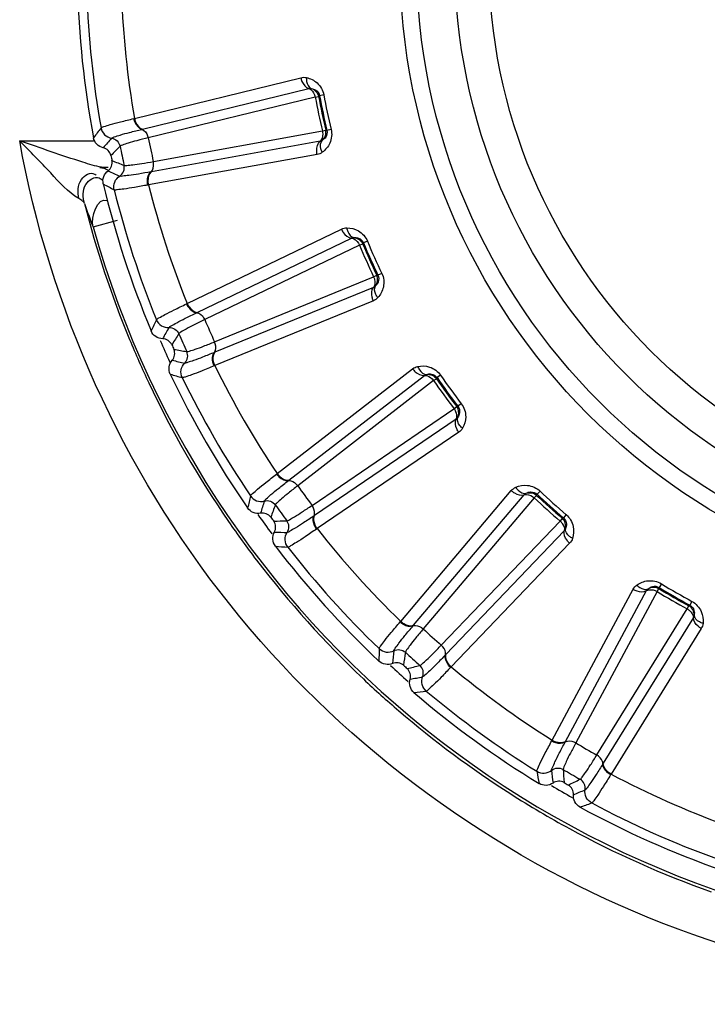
# Model space of a CAD drawing. Header units: millimetres. Extents: x 0 to 4000, y 0 to 3000.
# Tile 122 of 170: x 1951 to 1964, y 1654 to 1673. Entities that reach past the tile are written whole.
import ezdxf

# ---------------------------------------------------------------- set-up
doc = ezdxf.new("R2010")
doc.units = ezdxf.units.MM
doc.header["$LTSCALE"] = 219.99956
doc.layers.get('0').update_dxf_attribs({"linetype": 'CONTINUOUS'})
doc.layers.add('SUPERFICI', color=7, linetype='CONTINUOUS')

msp = doc.modelspace()

# ---------------------------------------------------------------- linework, layer by layer
at = {"color": 9, "linetype": 'CONTINUOUS'}
for p, q in [((1953.033, 1671.067), (1956.309, 1671.869)), ((1953.191, 1670.855), (1956.467, 1671.655)), ((1956.679, 1671.514), (1956.659, 1671.501)), ((1956.762, 1671.529), (1956.679, 1671.514)), ((1953.018, 1671.063), (1953.033, 1671.067)), ((1953.178, 1670.851), (1953.191, 1670.855)), ((1956.8, 1670.835), (1956.824, 1670.831)), ((1956.906, 1670.851), (1956.824, 1670.831)), ((1950.773, 1670.626), (1952.226, 1670.626)), ((1956.688, 1670.615), (1953.37, 1670.015)), ((1956.631, 1670.356), (1953.311, 1669.757)), ((1952.383, 1670.103), (1952.514, 1670.103)), ((1953.37, 1670.015), (1953.357, 1670.012)), ((1953.311, 1669.757), (1953.296, 1669.754)), ((1952.217, 1668.928), (1952.699, 1669.063)), ((1954.071, 1667.419), (1957.108, 1668.886)), ((1954.27, 1667.245), (1957.307, 1668.709)), ((1957.544, 1668.615), (1957.527, 1668.598)), ((1957.622, 1668.647), (1957.544, 1668.615)), ((1957.804, 1667.976), (1957.828, 1667.977)), ((1957.904, 1668.013), (1957.828, 1667.977)), ((1957.74, 1667.738), (1954.619, 1666.461)), ((1954.057, 1667.413), (1954.071, 1667.419)), ((1957.738, 1667.472), (1954.615, 1666.196)), ((1954.258, 1667.239), (1954.27, 1667.245)), ((1954.619, 1666.461), (1954.607, 1666.456)), ((1954.615, 1666.196), (1954.601, 1666.19)), ((1955.844, 1664.068), (1958.511, 1666.134)), ((1956.075, 1663.939), (1958.742, 1666.003)), ((1958.993, 1665.959), (1958.98, 1665.939)), ((1959.062, 1666.007), (1958.993, 1665.959)), ((1959.38, 1665.389), (1959.403, 1665.395)), ((1959.47, 1665.446), (1959.403, 1665.395)), ((1959.367, 1665.142), (1956.58, 1663.244)), ((1959.42, 1664.882), (1956.631, 1662.984)), ((1955.832, 1664.058), (1955.844, 1664.068)), ((1956.065, 1663.93), (1956.075, 1663.939)), ((1958.276, 1661.158), (1960.454, 1663.733)), ((1958.529, 1661.08), (1960.708, 1663.653)), ((1960.962, 1663.663), (1960.954, 1663.64)), ((1961.02, 1663.724), (1960.962, 1663.663)), ((1956.58, 1663.244), (1956.569, 1663.237)), ((1961.536, 1663.26), (1961.481, 1663.196)), ((1961.46, 1663.185), (1961.481, 1663.196)), ((1956.631, 1662.984), (1956.619, 1662.976)), ((1961.498, 1662.941), (1959.167, 1660.505)), ((1961.604, 1662.698), (1959.271, 1660.262)), ((1963.41, 1661.898), (1963.366, 1661.826)), ((1961.259, 1658.817), (1962.855, 1661.79)), ((1961.523, 1658.794), (1963.119, 1661.764)), ((1963.366, 1661.826), (1963.363, 1661.802)), ((1963.952, 1661.462), (1963.971, 1661.477)), ((1964.011, 1661.551), (1963.971, 1661.477)), ((1958.266, 1661.146), (1958.276, 1661.158)), ((1964.04, 1661.232), (1962.266, 1658.364)), ((1958.52, 1661.07), (1958.529, 1661.08)), ((1964.195, 1661.016), (1962.419, 1658.148)), ((1959.167, 1660.505), (1959.157, 1660.496)), ((1959.271, 1660.262), (1959.26, 1660.251)), ((1961.252, 1658.804), (1961.259, 1658.817)), ((1961.516, 1658.782), (1961.523, 1658.794)), ((1962.266, 1658.364), (1962.259, 1658.353)), ((1962.419, 1658.148), (1962.411, 1658.135))]:
    msp.add_line(p, q, dxfattribs=at)
for radius in [12.641, 12.312, 11.559, 10.887]:
    msp.add_circle((1970.902, 1674.18), radius, dxfattribs=at)
for centre, radius, start, end in [((1970.902, 1674.18), 19.409, 195.7002, 56.059), ((1970.902, 1674.18), 18.819, 181.9001, 190.0999), ((1970.902, 1674.18), 18.138, 182.1157, 189.8843), ((1970.902, 1674.18), 14.471, 190.6186, 193.3814), ((1970.902, 1674.18), 14.387, 190.6186, 193.3814), ((1970.056, 1657.174), 22.371, 142.218, 142.8436), ((1982.606, 1644.122), 40.082, 138.5075, 138.8665), ((2025.364, 1599.716), 101.42, 135.72407, 135.86953), ((1990.368, 1764.358), 101.42, 248.13032, 248.27578), ((1969.368, 1706.4), 40.082, 245.1335, 245.4924), ((1963.212, 1689.372), 22.372, 241.1564, 241.782), ((1970.902, 1674.18), 18.819, 193.9001, 202.0999), ((1970.902, 1674.18), 18.138, 194.1157, 201.8843), ((1970.945, 1674.174), 19.493, 194.2103, 202.5125), ((1971.066, 1676.113), 20.172, 199.473, 200.8669), ((1970.902, 1674.18), 14.471, 202.6186, 205.3814), ((1970.902, 1674.18), 14.387, 202.6186, 205.3814), ((1973.61, 1657.37), 22.371, 154.218, 154.8436), ((1988.599, 1647.212), 40.082, 150.5075, 150.8665), ((1970.99, 1674.191), 19.541, 202.5068, 205.248), ((2039.656, 1612.667), 101.42, 147.72407, 147.86953), ((1970.902, 1674.18), 18.909, 203.3334, 204.7371), ((1971.194, 1766.435), 101.42, 260.13032, 260.27578), ((1962.703, 1705.377), 40.082, 257.1335, 257.4924), ((1970.902, 1674.18), 18.138, 206.1157, 213.8843), ((1960.221, 1687.441), 22.372, 253.1564, 253.782), ((1970.902, 1674.18), 18.819, 205.9001, 214.0999), ((1970.902, 1674.18), 14.471, 214.6186, 217.3814), ((1970.902, 1674.18), 14.387, 214.6186, 217.3814), ((1970.908, 1674.155), 19.452, 205.257, 214.5453), ((1977.046, 1658.3), 22.371, 166.218, 166.8436), ((1970.902, 1674.18), 14.471, 226.6186, 229.3814), ((1970.902, 1674.18), 14.387, 226.6186, 229.3814), ((1993.82, 1651.481), 40.082, 162.5075, 162.8665), ((2050.943, 1628.306), 101.42, 159.72407, 159.86953), ((1970.902, 1674.18), 18.909, 215.271, 216.6871), ((1970.926, 1674.171), 19.476, 214.5527, 217.3112), ((1952.007, 1764.48), 101.42, 272.13032, 272.27578), ((1956.396, 1702.991), 40.082, 269.1335, 269.4924), ((1970.902, 1674.18), 18.138, 218.1157, 225.8843), ((1957.698, 1684.931), 22.372, 265.1564, 265.782), ((1970.902, 1674.18), 18.819, 217.9001, 226.0999), ((1970.916, 1674.166), 19.464, 217.3179, 226.6033), ((1970.902, 1674.18), 14.387, 238.6186, 241.3814), ((1970.902, 1674.18), 14.471, 238.6186, 241.3814), ((1980.213, 1659.924), 22.371, 178.218, 178.8436), ((1998.038, 1656.742), 40.082, 174.5075, 174.8665), ((2058.732, 1645.95), 101.42, 171.72407, 171.86953), ((1970.902, 1674.18), 18.909, 227.2932, 228.6953), ((1933.645, 1758.578), 101.42, 284.13032, 284.27578), ((1970.902, 1674.18), 18.138, 230.1157, 237.8843), ((1970.94, 1674.196), 19.503, 226.6126, 229.3605), ((1950.723, 1699.345), 40.082, 281.1335, 281.4924), ((1955.751, 1681.951), 22.372, 277.1564, 277.782), ((1970.902, 1674.18), 18.819, 229.9001, 238.0999), ((1970.926, 1674.179), 19.481, 229.3593, 237.4448), ((1982.974, 1662.172), 22.371, 190.218, 190.8436), ((2001.071, 1662.765), 40.082, 186.5075, 186.8665), ((2062.682, 1664.827), 101.42, 183.72407, 183.86953), ((1916.912, 1748.988), 101.42, 296.13032, 296.27578), ((1970.902, 1674.18), 18.138, 242.1157, 249.8843), ((1970.902, 1674.18), 18.909, 239.29, 240.7225), ((1945.931, 1694.6), 40.082, 293.1335, 293.4924), ((1970.885, 1674.123), 19.412, 237.4587, 241.424), ((1954.466, 1678.631), 22.372, 289.1564, 289.782), ((1970.902, 1674.18), 18.819, 241.9001, 250.0999), ((1970.925, 1674.2), 19.498, 241.4268, 250.4221)]:
    msp.add_arc(centre, radius, start, end, dxfattribs=at)
at = {"color": 7, "linetype": 'CONTINUOUS'}
for radius, start, end in [(19, 181.4031, 190.5969), (18.732, 191.848, 192.152), (19, 193.4031, 202.5969), (18.732, 203.848, 204.152), (19, 205.4031, 214.5969), (18.732, 215.848, 216.152), (19, 217.4031, 226.5969), (18.732, 227.848, 228.152), (19, 229.4031, 238.5969), (18.732, 239.848, 240.152), (19, 241.4031, 250.5969)]:
    msp.add_arc((1970.902, 1674.18), radius, start, end, dxfattribs=at)
at = {"color": 9, "linetype": 'CONTINUOUS'}
for points in [[(1956.309, 1671.869), (1956.345, 1671.878), (1956.383, 1671.878), (1956.419, 1671.871)], [(1956.467, 1671.655), (1956.482, 1671.659), (1956.501, 1671.661), (1956.513, 1671.651)], [(1956.516, 1671.656), (1956.583, 1671.637), (1956.645, 1671.57), (1956.659, 1671.501)], [(1956.733, 1670.635), (1956.787, 1670.68), (1956.816, 1670.766), (1956.8, 1670.835)], [(1956.733, 1670.635), (1956.72, 1670.626), (1956.703, 1670.616), (1956.689, 1670.621)], [(1956.732, 1670.399), (1956.702, 1670.378), (1956.667, 1670.362), (1956.631, 1670.356)], [(1952.217, 1668.928), (1952.165, 1669.118), (1952.307, 1669.523), (1952.49, 1669.452)], [(1957.108, 1668.886), (1957.141, 1668.902), (1957.179, 1668.91), (1957.216, 1668.91)], [(1957.307, 1668.709), (1957.321, 1668.716), (1957.34, 1668.722), (1957.354, 1668.715)], [(1957.355, 1668.72), (1957.425, 1668.716), (1957.5, 1668.663), (1957.527, 1668.598)], [(1957.78, 1667.766), (1957.823, 1667.821), (1957.834, 1667.912), (1957.804, 1667.976)], [(1957.78, 1667.766), (1957.769, 1667.755), (1957.754, 1667.742), (1957.739, 1667.744)], [(1957.827, 1667.536), (1957.803, 1667.509), (1957.772, 1667.486), (1957.738, 1667.472)], [(1958.511, 1666.134), (1958.54, 1666.156), (1958.575, 1666.172), (1958.61, 1666.18)], [(1958.742, 1666.003), (1958.754, 1666.012), (1958.771, 1666.021), (1958.786, 1666.017)], [(1958.786, 1666.023), (1958.856, 1666.033), (1958.94, 1665.997), (1958.98, 1665.939)], [(1959.4, 1665.178), (1959.431, 1665.241), (1959.422, 1665.332), (1959.38, 1665.389)], [(1959.4, 1665.178), (1959.392, 1665.165), (1959.38, 1665.149), (1959.365, 1665.148)], [(1959.495, 1664.963), (1959.476, 1664.931), (1959.45, 1664.902), (1959.42, 1664.882)], [(1960.454, 1663.733), (1960.478, 1663.761), (1960.509, 1663.784), (1960.542, 1663.799)], [(1960.708, 1663.653), (1960.718, 1663.665), (1960.732, 1663.677), (1960.748, 1663.677)], [(1960.747, 1663.682), (1960.813, 1663.707), (1960.903, 1663.689), (1960.954, 1663.64)], [(1961.523, 1662.983), (1961.54, 1663.052), (1961.513, 1663.139), (1961.46, 1663.185)], [(1961.523, 1662.983), (1961.518, 1662.969), (1961.51, 1662.951), (1961.495, 1662.947)], [(1961.66, 1662.792), (1961.649, 1662.758), (1961.63, 1662.724), (1961.604, 1662.698)], [(1962.855, 1661.79), (1962.872, 1661.822), (1962.898, 1661.85), (1962.927, 1661.872)], [(1963.119, 1661.764), (1963.127, 1661.777), (1963.138, 1661.793), (1963.154, 1661.795)], [(1963.151, 1661.8), (1963.211, 1661.838), (1963.302, 1661.839), (1963.363, 1661.802)], [(1964.056, 1661.278), (1964.059, 1661.348), (1964.014, 1661.428), (1963.952, 1661.462)], [(1964.056, 1661.278), (1964.054, 1661.263), (1964.05, 1661.244), (1964.036, 1661.236)], [(1964.23, 1661.12), (1964.226, 1661.083), (1964.214, 1661.047), (1964.195, 1661.016)]]:
    msp.add_open_spline(points, degree=3, dxfattribs=at)
for points, knots in [([(1956.309, 1671.869), (1956.314, 1671.844), (1956.341, 1671.759), (1956.405, 1671.675), (1956.467, 1671.655)], [0, 0, 0, 0, 0.283328, 1, 1, 1, 1]), ([(1956.419, 1671.871), (1956.418, 1671.846), (1956.419, 1671.767), (1956.463, 1671.676), (1956.516, 1671.656)], [0, 0, 0, 0, 0.303467, 1, 1, 1, 1]), ([(1956.419, 1671.871), (1956.495, 1671.854), (1956.655, 1671.777), (1956.745, 1671.618), (1956.762, 1671.529)], [0, 0, 0, 0, 0.463897, 1, 1, 1, 1]), ([(1956.467, 1671.655), (1956.482, 1671.651), (1956.545, 1671.614), (1956.58, 1671.543), (1956.592, 1671.488)], [0, 0, 0, 0, 0.216192, 1, 1, 1, 1]), ([(1956.516, 1671.656), (1956.546, 1671.652), (1956.62, 1671.628), (1956.671, 1671.558), (1956.679, 1671.514)], [0, 0, 0, 0, 0.405768, 1, 1, 1, 1]), ([(1952.374, 1670.88), (1952.387, 1670.895), (1952.455, 1670.91), (1952.577, 1670.954), (1952.777, 1671.003), (1952.93, 1671.042), (1953.018, 1671.063)], [0, 0, 0, 0, 0.087839, 0.289256, 0.597274, 1, 1, 1, 1]), ([(1953.018, 1671.063), (1953.023, 1671.038), (1953.05, 1670.953), (1953.116, 1670.87), (1953.178, 1670.851)], [0, 0, 0, 0, 0.283026, 1, 1, 1, 1]), ([(1953.033, 1671.067), (1953.038, 1671.042), (1953.065, 1670.957), (1953.13, 1670.874), (1953.191, 1670.855)], [0, 0, 0, 0, 0.283838, 1, 1, 1, 1]), ([(1952.374, 1670.88), (1952.383, 1670.83), (1952.434, 1670.733), (1952.533, 1670.685), (1952.583, 1670.677)], [0, 0, 0, 0, 0.499997, 1, 1, 1, 1]), ([(1952.583, 1670.677), (1952.595, 1670.691), (1952.658, 1670.707), (1952.772, 1670.748), (1952.956, 1670.795), (1953.098, 1670.832), (1953.178, 1670.851)], [0, 0, 0, 0, 0.089549, 0.291503, 0.598947, 1, 1, 1, 1]), ([(1953.178, 1670.851), (1953.193, 1670.847), (1953.257, 1670.811), (1953.293, 1670.74), (1953.305, 1670.685)], [0, 0, 0, 0, 0.215937, 1, 1, 1, 1]), ([(1956.735, 1670.819), (1956.739, 1670.8), (1956.746, 1670.73), (1956.726, 1670.649), (1956.688, 1670.615)], [0, 0, 0, 0, 0.283581, 1, 1, 1, 1]), ([(1956.906, 1670.851), (1956.927, 1670.763), (1956.909, 1670.58), (1956.795, 1670.445), (1956.732, 1670.399)], [0, 0, 0, 0, 0.536345, 1, 1, 1, 1]), ([(1956.824, 1670.831), (1956.834, 1670.788), (1956.817, 1670.703), (1956.759, 1670.651), (1956.733, 1670.635)], [0, 0, 0, 0, 0.592632, 1, 1, 1, 1]), ([(1951.94, 1669.488), (1951.722, 1669.611), (1951.36, 1670.037), (1950.975, 1670.413), (1950.773, 1670.626)], [0, 0, 0, 0, 0.460592, 1, 1, 1, 1]), ([(1952.383, 1670.103), (1952.258, 1670.125), (1951.717, 1670.296), (1951.185, 1670.481), (1950.773, 1670.626)], [0, 0, 0, 0, 0.226059, 1, 1, 1, 1]), ([(1962.901, 1655.426), (1959.822, 1656.733), (1954.23, 1660.948), (1951.361, 1667.336), (1950.773, 1670.626)], [0, 0, 0, 0, 0.500261, 1, 1, 1, 1]), ([(1952.583, 1670.677), (1952.622, 1670.671), (1952.7, 1670.633), (1952.741, 1670.558), (1952.749, 1670.519)], [0, 0, 0, 0, 0.499996, 1, 1, 1, 1]), ([(1956.631, 1670.356), (1956.625, 1670.381), (1956.615, 1670.47), (1956.64, 1670.572), (1956.688, 1670.615)], [0, 0, 0, 0, 0.283328, 1, 1, 1, 1]), ([(1956.732, 1670.399), (1956.72, 1670.421), (1956.69, 1670.494), (1956.692, 1670.595), (1956.733, 1670.635)], [0, 0, 0, 0, 0.303467, 1, 1, 1, 1]), ([(1953.357, 1670.012), (1953.368, 1670.023), (1953.412, 1670.081), (1953.416, 1670.161), (1953.405, 1670.216)], [0, 0, 0, 0, 0.215937, 1, 1, 1, 1]), ([(1951.94, 1669.488), (1951.92, 1669.613), (1951.891, 1669.851), (1952.166, 1670.018), (1952.245, 1669.97)], [0, 0, 0, 0, 0.575841, 1, 1, 1, 1]), ([(1952.458, 1670.071), (1952.443, 1670.076), (1952.407, 1670.086), (1952.37, 1670.093), (1952.349, 1670.096)], [0, 0, 0, 0, 0.426987, 1, 1, 1, 1]), ([(1952.518, 1670.033), (1952.512, 1670.041), (1952.494, 1670.057), (1952.471, 1670.066), (1952.458, 1670.071)], [0, 0, 0, 0, 0.404101, 1, 1, 1, 1]), ([(1952.742, 1669.93), (1952.775, 1669.951), (1952.831, 1670.017), (1952.838, 1670.102), (1952.829, 1670.141)], [0, 0, 0, 0, 0.499996, 1, 1, 1, 1]), ([(1953.357, 1670.012), (1953.275, 1669.998), (1953.131, 1669.974), (1952.943, 1669.942), (1952.823, 1669.933), (1952.759, 1669.922), (1952.742, 1669.93)], [0, 0, 0, 0, 0.40089, 0.708362, 0.910393, 1, 1, 1, 1]), ([(1953.296, 1669.754), (1953.291, 1669.779), (1953.281, 1669.868), (1953.308, 1669.97), (1953.357, 1670.012)], [0, 0, 0, 0, 0.283026, 1, 1, 1, 1]), ([(1953.311, 1669.757), (1953.306, 1669.782), (1953.296, 1669.87), (1953.321, 1669.972), (1953.37, 1670.015)], [0, 0, 0, 0, 0.283838, 1, 1, 1, 1]), ([(1952.048, 1669.389), (1952.018, 1669.51), (1951.988, 1669.751), (1952.248, 1669.934), (1952.337, 1669.894)], [0, 0, 0, 0, 0.56255, 1, 1, 1, 1]), ([(1952.245, 1669.97), (1952.251, 1669.967), (1952.262, 1669.959), (1952.273, 1669.951), (1952.278, 1669.947)], [0, 0, 0, 0, 0.48367, 1, 1, 1, 1]), ([(1952.337, 1669.894), (1952.349, 1669.888), (1952.374, 1669.874), (1952.398, 1669.857), (1952.41, 1669.848)], [0, 0, 0, 0, 0.468722, 1, 1, 1, 1]), ([(1952.634, 1669.659), (1952.622, 1669.709), (1952.629, 1669.818), (1952.699, 1669.902), (1952.742, 1669.93)], [0, 0, 0, 0, 0.499997, 1, 1, 1, 1]), ([(1953.296, 1669.754), (1953.208, 1669.737), (1953.052, 1669.711), (1952.849, 1669.674), (1952.72, 1669.665), (1952.652, 1669.651), (1952.634, 1669.659)], [0, 0, 0, 0, 0.402561, 0.71061, 0.912105, 1, 1, 1, 1]), ([(1952.048, 1669.389), (1952.042, 1669.408), (1952.007, 1669.447), (1951.966, 1669.474), (1951.94, 1669.488)], [0, 0, 0, 0, 0.405042, 1, 1, 1, 1]), ([(1957.108, 1668.886), (1957.119, 1668.862), (1957.162, 1668.784), (1957.243, 1668.716), (1957.307, 1668.709)], [0, 0, 0, 0, 0.283328, 1, 1, 1, 1]), ([(1957.216, 1668.91), (1957.294, 1668.91), (1957.466, 1668.868), (1957.587, 1668.731), (1957.622, 1668.647)], [0, 0, 0, 0, 0.463897, 1, 1, 1, 1]), ([(1957.216, 1668.91), (1957.219, 1668.886), (1957.237, 1668.809), (1957.299, 1668.728), (1957.355, 1668.72)], [0, 0, 0, 0, 0.303467, 1, 1, 1, 1]), ([(1957.307, 1668.709), (1957.323, 1668.708), (1957.392, 1668.686), (1957.442, 1668.623), (1957.465, 1668.572)], [0, 0, 0, 0, 0.216192, 1, 1, 1, 1]), ([(1957.355, 1668.72), (1957.385, 1668.722), (1957.463, 1668.715), (1957.527, 1668.656), (1957.544, 1668.615)], [0, 0, 0, 0, 0.40577, 1, 1, 1, 1]), ([(1957.743, 1667.947), (1957.751, 1667.929), (1957.773, 1667.862), (1957.77, 1667.779), (1957.74, 1667.738)], [0, 0, 0, 0, 0.283581, 1, 1, 1, 1]), ([(1957.828, 1667.977), (1957.847, 1667.937), (1957.848, 1667.851), (1957.802, 1667.788), (1957.78, 1667.766)], [0, 0, 0, 0, 0.592632, 1, 1, 1, 1]), ([(1957.904, 1668.013), (1957.943, 1667.932), (1957.963, 1667.75), (1957.879, 1667.594), (1957.827, 1667.536)], [0, 0, 0, 0, 0.536345, 1, 1, 1, 1]), ([(1957.738, 1667.472), (1957.727, 1667.496), (1957.698, 1667.58), (1957.701, 1667.686), (1957.74, 1667.738)], [0, 0, 0, 0, 0.283328, 1, 1, 1, 1]), ([(1957.827, 1667.536), (1957.812, 1667.555), (1957.767, 1667.62), (1957.748, 1667.719), (1957.78, 1667.766)], [0, 0, 0, 0, 0.303467, 1, 1, 1, 1]), ([(1953.465, 1667.1), (1953.475, 1667.117), (1953.538, 1667.147), (1953.649, 1667.215), (1953.834, 1667.304), (1953.976, 1667.374), (1954.057, 1667.413)], [0, 0, 0, 0, 0.087839, 0.289256, 0.597274, 1, 1, 1, 1]), ([(1954.057, 1667.413), (1954.067, 1667.39), (1954.112, 1667.312), (1954.193, 1667.245), (1954.258, 1667.239)], [0, 0, 0, 0, 0.283026, 1, 1, 1, 1]), ([(1954.071, 1667.419), (1954.081, 1667.396), (1954.125, 1667.319), (1954.206, 1667.251), (1954.27, 1667.245)], [0, 0, 0, 0, 0.283838, 1, 1, 1, 1]), ([(1953.465, 1667.1), (1953.485, 1667.053), (1953.555, 1666.969), (1953.661, 1666.942), (1953.712, 1666.945)], [0, 0, 0, 0, 0.499997, 1, 1, 1, 1]), ([(1953.712, 1666.945), (1953.721, 1666.961), (1953.779, 1666.989), (1953.881, 1667.053), (1954.052, 1667.138), (1954.183, 1667.203), (1954.258, 1667.239)], [0, 0, 0, 0, 0.089549, 0.291503, 0.598947, 1, 1, 1, 1]), ([(1954.258, 1667.239), (1954.273, 1667.238), (1954.343, 1667.216), (1954.393, 1667.154), (1954.416, 1667.103)], [0, 0, 0, 0, 0.215937, 1, 1, 1, 1]), ([(1953.712, 1666.945), (1953.752, 1666.947), (1953.835, 1666.926), (1953.891, 1666.861), (1953.907, 1666.825)], [0, 0, 0, 0, 0.499996, 1, 1, 1, 1]), ([(1954.607, 1666.456), (1954.616, 1666.468), (1954.646, 1666.534), (1954.633, 1666.613), (1954.611, 1666.665)], [0, 0, 0, 0, 0.215937, 1, 1, 1, 1]), ([(1954.022, 1666.247), (1954.051, 1666.275), (1954.091, 1666.351), (1954.08, 1666.436), (1954.064, 1666.472)], [0, 0, 0, 0, 0.499996, 1, 1, 1, 1]), ([(1954.607, 1666.456), (1954.53, 1666.424), (1954.394, 1666.371), (1954.217, 1666.3), (1954.101, 1666.267), (1954.04, 1666.243), (1954.022, 1666.247)], [0, 0, 0, 0, 0.40089, 0.708362, 0.910393, 1, 1, 1, 1]), ([(1954.601, 1666.19), (1954.591, 1666.214), (1954.563, 1666.298), (1954.568, 1666.404), (1954.607, 1666.456)], [0, 0, 0, 0, 0.283026, 1, 1, 1, 1]), ([(1954.615, 1666.196), (1954.605, 1666.219), (1954.577, 1666.304), (1954.58, 1666.409), (1954.619, 1666.461)], [0, 0, 0, 0, 0.283838, 1, 1, 1, 1]), ([(1953.973, 1665.96), (1953.951, 1666.006), (1953.935, 1666.114), (1953.986, 1666.211), (1954.022, 1666.247)], [0, 0, 0, 0, 0.499997, 1, 1, 1, 1]), ([(1954.601, 1666.19), (1954.518, 1666.156), (1954.371, 1666.097), (1954.181, 1666.019), (1954.056, 1665.983), (1953.992, 1665.956), (1953.973, 1665.96)], [0, 0, 0, 0, 0.402561, 0.71061, 0.912105, 1, 1, 1, 1]), ([(1958.511, 1666.134), (1958.526, 1666.113), (1958.584, 1666.046), (1958.677, 1665.996), (1958.742, 1666.003)], [0, 0, 0, 0, 0.283328, 1, 1, 1, 1]), ([(1958.61, 1666.18), (1958.687, 1666.196), (1958.864, 1666.19), (1959.011, 1666.081), (1959.062, 1666.007)], [0, 0, 0, 0, 0.463897, 1, 1, 1, 1]), ([(1958.61, 1666.18), (1958.619, 1666.157), (1958.653, 1666.085), (1958.73, 1666.019), (1958.786, 1666.023)], [0, 0, 0, 0, 0.303467, 1, 1, 1, 1]), ([(1958.742, 1666.003), (1958.757, 1666.004), (1958.83, 1665.997), (1958.891, 1665.946), (1958.924, 1665.901)], [0, 0, 0, 0, 0.216192, 1, 1, 1, 1]), ([(1958.786, 1666.023), (1958.816, 1666.031), (1958.893, 1666.04), (1958.967, 1665.996), (1958.993, 1665.959)], [0, 0, 0, 0, 0.405768, 1, 1, 1, 1]), ([(1959.403, 1665.395), (1959.43, 1665.359), (1959.449, 1665.275), (1959.417, 1665.204), (1959.4, 1665.178)], [0, 0, 0, 0, 0.592632, 1, 1, 1, 1]), ([(1959.47, 1665.446), (1959.525, 1665.374), (1959.583, 1665.2), (1959.533, 1665.03), (1959.495, 1664.963)], [0, 0, 0, 0, 0.536345, 1, 1, 1, 1]), ([(1959.326, 1665.348), (1959.338, 1665.331), (1959.373, 1665.27), (1959.388, 1665.189), (1959.367, 1665.142)], [0, 0, 0, 0, 0.283581, 1, 1, 1, 1]), ([(1959.495, 1664.963), (1959.475, 1664.978), (1959.418, 1665.032), (1959.379, 1665.126), (1959.4, 1665.178)], [0, 0, 0, 0, 0.303467, 1, 1, 1, 1]), ([(1959.42, 1664.882), (1959.405, 1664.903), (1959.359, 1664.979), (1959.34, 1665.083), (1959.367, 1665.142)], [0, 0, 0, 0, 0.283328, 1, 1, 1, 1]), ([(1955.319, 1663.63), (1955.324, 1663.648), (1955.38, 1663.69), (1955.474, 1663.78), (1955.637, 1663.906), (1955.761, 1664.004), (1955.832, 1664.058)], [0, 0, 0, 0, 0.087839, 0.289256, 0.597274, 1, 1, 1, 1]), ([(1955.832, 1664.058), (1955.847, 1664.038), (1955.906, 1663.971), (1956, 1663.923), (1956.065, 1663.93)], [0, 0, 0, 0, 0.283026, 1, 1, 1, 1]), ([(1955.844, 1664.068), (1955.859, 1664.047), (1955.918, 1663.98), (1956.011, 1663.931), (1956.075, 1663.939)], [0, 0, 0, 0, 0.283838, 1, 1, 1, 1]), ([(1955.592, 1663.529), (1955.597, 1663.546), (1955.648, 1663.587), (1955.735, 1663.67), (1955.885, 1663.788), (1955.999, 1663.879), (1956.065, 1663.93)], [0, 0, 0, 0, 0.089549, 0.291503, 0.598947, 1, 1, 1, 1]), ([(1956.065, 1663.93), (1956.08, 1663.932), (1956.153, 1663.926), (1956.214, 1663.875), (1956.248, 1663.83)], [0, 0, 0, 0, 0.215937, 1, 1, 1, 1]), ([(1960.542, 1663.799), (1960.614, 1663.83), (1960.788, 1663.862), (1960.955, 1663.786), (1961.02, 1663.724)], [0, 0, 0, 0, 0.463897, 1, 1, 1, 1]), ([(1955.319, 1663.63), (1955.347, 1663.587), (1955.433, 1663.519), (1955.542, 1663.515), (1955.592, 1663.529)], [0, 0, 0, 0, 0.499997, 1, 1, 1, 1]), ([(1960.454, 1663.733), (1960.473, 1663.716), (1960.545, 1663.663), (1960.646, 1663.633), (1960.708, 1663.653)], [0, 0, 0, 0, 0.283328, 1, 1, 1, 1]), ([(1960.542, 1663.799), (1960.556, 1663.778), (1960.604, 1663.716), (1960.693, 1663.667), (1960.747, 1663.682)], [0, 0, 0, 0, 0.303467, 1, 1, 1, 1]), ([(1960.708, 1663.653), (1960.722, 1663.658), (1960.795, 1663.666), (1960.866, 1663.629), (1960.908, 1663.591)], [0, 0, 0, 0, 0.216192, 1, 1, 1, 1]), ([(1960.747, 1663.682), (1960.774, 1663.697), (1960.848, 1663.721), (1960.93, 1663.694), (1960.962, 1663.663)], [0, 0, 0, 0, 0.405768, 1, 1, 1, 1]), ([(1955.592, 1663.529), (1955.63, 1663.539), (1955.716, 1663.537), (1955.784, 1663.484), (1955.807, 1663.452)], [0, 0, 0, 0, 0.499996, 1, 1, 1, 1]), ([(1956.569, 1663.237), (1956.575, 1663.251), (1956.591, 1663.322), (1956.562, 1663.396), (1956.53, 1663.442)], [0, 0, 0, 0, 0.215937, 1, 1, 1, 1]), ([(1956.569, 1663.237), (1956.5, 1663.19), (1956.378, 1663.109), (1956.22, 1663.004), (1956.113, 1662.947), (1956.059, 1662.91), (1956.041, 1662.911)], [0, 0, 0, 0, 0.40089, 0.708362, 0.910393, 1, 1, 1, 1]), ([(1956.619, 1662.976), (1956.604, 1662.996), (1956.559, 1663.074), (1956.541, 1663.178), (1956.569, 1663.237)], [0, 0, 0, 0, 0.283026, 1, 1, 1, 1]), ([(1956.631, 1662.984), (1956.616, 1663.005), (1956.571, 1663.082), (1956.553, 1663.185), (1956.58, 1663.244)], [0, 0, 0, 0, 0.283838, 1, 1, 1, 1]), ([(1961.536, 1663.26), (1961.604, 1663.201), (1961.697, 1663.043), (1961.684, 1662.867), (1961.66, 1662.792)], [0, 0, 0, 0, 0.536344, 1, 1, 1, 1]), ([(1956.041, 1662.911), (1956.063, 1662.944), (1956.086, 1663.027), (1956.058, 1663.108), (1956.034, 1663.14)], [0, 0, 0, 0, 0.499996, 1, 1, 1, 1]), ([(1961.416, 1663.134), (1961.431, 1663.12), (1961.478, 1663.068), (1961.509, 1662.991), (1961.498, 1662.941)], [0, 0, 0, 0, 0.283581, 1, 1, 1, 1]), ([(1961.481, 1663.196), (1961.515, 1663.167), (1961.551, 1663.088), (1961.534, 1663.012), (1961.523, 1662.983)], [0, 0, 0, 0, 0.592631, 1, 1, 1, 1]), ([(1956.052, 1662.62), (1956.021, 1662.66), (1955.983, 1662.763), (1956.013, 1662.868), (1956.041, 1662.911)], [0, 0, 0, 0, 0.499997, 1, 1, 1, 1]), ([(1956.619, 1662.976), (1956.545, 1662.925), (1956.413, 1662.837), (1956.243, 1662.721), (1956.129, 1662.66), (1956.072, 1662.62), (1956.052, 1662.62)], [0, 0, 0, 0, 0.402561, 0.71061, 0.912105, 1, 1, 1, 1]), ([(1961.604, 1662.698), (1961.585, 1662.715), (1961.524, 1662.78), (1961.484, 1662.878), (1961.498, 1662.941)], [0, 0, 0, 0, 0.283328, 1, 1, 1, 1]), ([(1961.66, 1662.792), (1961.638, 1662.803), (1961.571, 1662.844), (1961.513, 1662.928), (1961.523, 1662.983)], [0, 0, 0, 0, 0.303467, 1, 1, 1, 1]), ([(1962.927, 1661.872), (1962.991, 1661.918), (1963.154, 1661.985), (1963.333, 1661.945), (1963.41, 1661.898)], [0, 0, 0, 0, 0.463897, 1, 1, 1, 1]), ([(1962.927, 1661.872), (1962.944, 1661.854), (1963.004, 1661.803), (1963.101, 1661.774), (1963.151, 1661.8)], [0, 0, 0, 0, 0.303467, 1, 1, 1, 1]), ([(1962.855, 1661.79), (1962.877, 1661.777), (1962.958, 1661.739), (1963.063, 1661.731), (1963.119, 1661.764)], [0, 0, 0, 0, 0.283328, 1, 1, 1, 1]), ([(1963.119, 1661.764), (1963.133, 1661.771), (1963.202, 1661.794), (1963.279, 1661.772), (1963.328, 1661.745)], [0, 0, 0, 0, 0.216192, 1, 1, 1, 1]), ([(1963.151, 1661.8), (1963.175, 1661.82), (1963.242, 1661.859), (1963.328, 1661.85), (1963.366, 1661.826)], [0, 0, 0, 0, 0.405768, 1, 1, 1, 1]), ([(1963.971, 1661.477), (1964.01, 1661.456), (1964.061, 1661.386), (1964.061, 1661.308), (1964.056, 1661.278)], [0, 0, 0, 0, 0.592632, 1, 1, 1, 1]), ([(1964.011, 1661.551), (1964.09, 1661.508), (1964.214, 1661.373), (1964.238, 1661.198), (1964.23, 1661.12)], [0, 0, 0, 0, 0.536345, 1, 1, 1, 1]), ([(1963.92, 1661.403), (1963.937, 1661.393), (1963.994, 1661.352), (1964.04, 1661.283), (1964.04, 1661.232)], [0, 0, 0, 0, 0.283581, 1, 1, 1, 1]), ([(1964.23, 1661.12), (1964.206, 1661.126), (1964.132, 1661.152), (1964.058, 1661.222), (1964.056, 1661.278)], [0, 0, 0, 0, 0.303467, 1, 1, 1, 1]), ([(1957.853, 1660.62), (1957.854, 1660.64), (1957.9, 1660.692), (1957.973, 1660.799), (1958.106, 1660.957), (1958.207, 1661.078), (1958.266, 1661.146)], [0, 0, 0, 0, 0.087839, 0.289256, 0.597274, 1, 1, 1, 1]), ([(1958.266, 1661.146), (1958.285, 1661.129), (1958.357, 1661.076), (1958.459, 1661.048), (1958.52, 1661.07)], [0, 0, 0, 0, 0.283026, 1, 1, 1, 1]), ([(1958.276, 1661.158), (1958.295, 1661.141), (1958.366, 1661.088), (1958.467, 1661.059), (1958.529, 1661.08)], [0, 0, 0, 0, 0.283838, 1, 1, 1, 1]), ([(1964.195, 1661.016), (1964.173, 1661.028), (1964.099, 1661.08), (1964.04, 1661.167), (1964.04, 1661.232)], [0, 0, 0, 0, 0.283328, 1, 1, 1, 1]), ([(1958.141, 1660.578), (1958.142, 1660.597), (1958.184, 1660.647), (1958.252, 1660.747), (1958.373, 1660.893), (1958.466, 1661.006), (1958.52, 1661.07)], [0, 0, 0, 0, 0.089549, 0.291503, 0.598947, 1, 1, 1, 1]), ([(1958.52, 1661.07), (1958.535, 1661.075), (1958.607, 1661.083), (1958.678, 1661.046), (1958.72, 1661.009)], [0, 0, 0, 0, 0.215937, 1, 1, 1, 1]), ([(1957.853, 1660.62), (1957.889, 1660.585), (1957.988, 1660.536), (1958.095, 1660.555), (1958.141, 1660.578)], [0, 0, 0, 0, 0.499997, 1, 1, 1, 1]), ([(1958.141, 1660.578), (1958.176, 1660.597), (1958.261, 1660.612), (1958.338, 1660.575), (1958.368, 1660.548)], [0, 0, 0, 0, 0.499996, 1, 1, 1, 1]), ([(1959.157, 1660.496), (1959.161, 1660.511), (1959.162, 1660.584), (1959.118, 1660.65), (1959.076, 1660.688)], [0, 0, 0, 0, 0.215937, 1, 1, 1, 1]), ([(1959.271, 1660.262), (1959.252, 1660.279), (1959.192, 1660.345), (1959.152, 1660.442), (1959.167, 1660.505)], [0, 0, 0, 0, 0.283838, 1, 1, 1, 1]), ([(1959.157, 1660.496), (1959.1, 1660.436), (1958.997, 1660.332), (1958.864, 1660.195), (1958.772, 1660.117), (1958.727, 1660.071), (1958.708, 1660.067)], [0, 0, 0, 0, 0.40089, 0.708362, 0.910393, 1, 1, 1, 1]), ([(1959.26, 1660.251), (1959.241, 1660.268), (1959.181, 1660.334), (1959.143, 1660.432), (1959.157, 1660.496)], [0, 0, 0, 0, 0.283026, 1, 1, 1, 1]), ([(1958.708, 1660.067), (1958.723, 1660.104), (1958.729, 1660.19), (1958.684, 1660.263), (1958.654, 1660.29)], [0, 0, 0, 0, 0.499996, 1, 1, 1, 1]), ([(1959.26, 1660.251), (1959.198, 1660.186), (1959.088, 1660.072), (1958.946, 1659.924), (1958.847, 1659.84), (1958.799, 1659.789), (1958.78, 1659.785)], [0, 0, 0, 0, 0.402561, 0.71061, 0.912105, 1, 1, 1, 1]), ([(1958.78, 1659.785), (1958.741, 1659.818), (1958.683, 1659.91), (1958.69, 1660.02), (1958.708, 1660.067)], [0, 0, 0, 0, 0.499997, 1, 1, 1, 1]), ([(1960.957, 1658.203), (1960.955, 1658.223), (1960.989, 1658.284), (1961.038, 1658.404), (1961.135, 1658.585), (1961.209, 1658.725), (1961.252, 1658.804)], [0, 0, 0, 0, 0.087839, 0.289256, 0.597274, 1, 1, 1, 1]), ([(1961.248, 1658.222), (1961.245, 1658.241), (1961.276, 1658.298), (1961.321, 1658.41), (1961.41, 1658.579), (1961.477, 1658.709), (1961.516, 1658.782)], [0, 0, 0, 0, 0.089549, 0.291503, 0.598947, 1, 1, 1, 1]), ([(1961.252, 1658.804), (1961.274, 1658.791), (1961.355, 1658.755), (1961.461, 1658.748), (1961.516, 1658.782)], [0, 0, 0, 0, 0.283026, 1, 1, 1, 1]), ([(1961.259, 1658.817), (1961.281, 1658.805), (1961.362, 1658.768), (1961.467, 1658.761), (1961.523, 1658.794)], [0, 0, 0, 0, 0.283838, 1, 1, 1, 1]), ([(1961.516, 1658.782), (1961.53, 1658.79), (1961.599, 1658.813), (1961.676, 1658.792), (1961.725, 1658.764)], [0, 0, 0, 0, 0.215937, 1, 1, 1, 1]), ([(1962.259, 1658.353), (1962.259, 1658.368), (1962.245, 1658.44), (1962.188, 1658.496), (1962.14, 1658.525)], [0, 0, 0, 0, 0.215937, 1, 1, 1, 1]), ([(1960.957, 1658.203), (1961, 1658.177), (1961.106, 1658.149), (1961.208, 1658.19), (1961.248, 1658.222)], [0, 0, 0, 0, 0.499997, 1, 1, 1, 1]), ([(1961.248, 1658.222), (1961.279, 1658.248), (1961.358, 1658.28), (1961.441, 1658.26), (1961.476, 1658.24)], [0, 0, 0, 0, 0.499996, 1, 1, 1, 1]), ([(1962.259, 1658.353), (1962.215, 1658.282), (1962.137, 1658.159), (1962.035, 1657.998), (1961.961, 1657.903), (1961.926, 1657.848), (1961.909, 1657.84)], [0, 0, 0, 0, 0.40089, 0.708362, 0.910393, 1, 1, 1, 1]), ([(1962.411, 1658.135), (1962.389, 1658.148), (1962.316, 1658.2), (1962.258, 1658.288), (1962.259, 1658.353)], [0, 0, 0, 0, 0.283026, 1, 1, 1, 1]), ([(1962.419, 1658.148), (1962.397, 1658.161), (1962.324, 1658.212), (1962.265, 1658.3), (1962.266, 1658.364)], [0, 0, 0, 0, 0.283838, 1, 1, 1, 1]), ([(1961.909, 1657.84), (1961.916, 1657.88), (1961.904, 1657.965), (1961.845, 1658.027), (1961.81, 1658.047)], [0, 0, 0, 0, 0.499996, 1, 1, 1, 1]), ([(1962.411, 1658.135), (1962.364, 1658.058), (1962.279, 1657.925), (1962.171, 1657.75), (1962.092, 1657.647), (1962.056, 1657.587), (1962.038, 1657.579)], [0, 0, 0, 0, 0.402561, 0.71061, 0.912105, 1, 1, 1, 1]), ([(1962.038, 1657.579), (1961.993, 1657.603), (1961.916, 1657.682), (1961.901, 1657.79), (1961.909, 1657.84)], [0, 0, 0, 0, 0.499997, 1, 1, 1, 1]), ([(1981.605, 1656.819), (1978.863, 1655.136), (1972.48, 1653.056), (1965.861, 1654.169), (1962.901, 1655.426)], [0, 0, 0, 0, 0.500141, 1, 1, 1, 1])]:
    msp.add_open_spline(points, degree=3, knots=knots, dxfattribs=at)
at = {"color": 7, "linetype": 'CONTINUOUS'}
for points, knots in [([(1952.417, 1670.488), (1952.37, 1670.499), (1952.281, 1670.548), (1952.235, 1670.639), (1952.226, 1670.686)], [0, 0, 0, 0, 0.500008, 1, 1, 1, 1]), ([(1952.419, 1669.776), (1952.408, 1669.823), (1952.414, 1669.925), (1952.475, 1670.006), (1952.514, 1670.035)], [0, 0, 0, 0, 0.499991, 1, 1, 1, 1]), ([(1953.589, 1666.726), (1953.541, 1666.726), (1953.443, 1666.756), (1953.379, 1666.835), (1953.36, 1666.88)], [0, 0, 0, 0, 0.500009, 1, 1, 1, 1]), ([(1953.739, 1666.029), (1953.718, 1666.073), (1953.702, 1666.174), (1953.746, 1666.266), (1953.777, 1666.302)], [0, 0, 0, 0, 0.499991, 1, 1, 1, 1]), ([(1955.517, 1663.289), (1955.47, 1663.279), (1955.368, 1663.288), (1955.289, 1663.353), (1955.262, 1663.392)], [0, 0, 0, 0, 0.499984, 1, 1, 1, 1]), ([(1955.809, 1662.639), (1955.779, 1662.677), (1955.743, 1662.773), (1955.766, 1662.872), (1955.789, 1662.914)], [0, 0, 0, 0, 0.499991, 1, 1, 1, 1]), ([(1958.117, 1660.328), (1958.073, 1660.309), (1957.972, 1660.297), (1957.881, 1660.343), (1957.846, 1660.376)], [0, 0, 0, 0, 0.500009, 1, 1, 1, 1]), ([(1958.538, 1659.753), (1958.502, 1659.785), (1958.446, 1659.87), (1958.448, 1659.972), (1958.462, 1660.018)], [0, 0, 0, 0, 0.500013, 1, 1, 1, 1]), ([(1961.277, 1657.973), (1961.238, 1657.945), (1961.141, 1657.912), (1961.043, 1657.938), (1961.002, 1657.963)], [0, 0, 0, 0, 0.500009, 1, 1, 1, 1]), ([(1961.808, 1657.498), (1961.766, 1657.521), (1961.693, 1657.593), (1961.674, 1657.693), (1961.678, 1657.741)], [0, 0, 0, 0, 0.500009, 1, 1, 1, 1])]:
    msp.add_open_spline(points, degree=3, knots=knots, dxfattribs=at)
for points in [[(1952.569, 1670.334), (1952.554, 1670.405), (1952.488, 1670.473), (1952.417, 1670.488)], [(1952.514, 1670.035), (1952.571, 1670.077), (1952.605, 1670.167), (1952.59, 1670.237)], [(1953.769, 1666.607), (1953.74, 1666.673), (1953.661, 1666.725), (1953.589, 1666.726)], [(1953.777, 1666.302), (1953.825, 1666.356), (1953.839, 1666.45), (1953.81, 1666.516)], [(1955.718, 1663.21), (1955.676, 1663.269), (1955.588, 1663.303), (1955.517, 1663.289)], [(1955.789, 1662.914), (1955.825, 1662.977), (1955.819, 1663.072), (1955.777, 1663.13)], [(1958.331, 1660.293), (1958.278, 1660.342), (1958.184, 1660.357), (1958.117, 1660.328)], [(1958.462, 1660.018), (1958.484, 1660.087), (1958.459, 1660.178), (1958.405, 1660.227)], [(1961.493, 1657.983), (1961.431, 1658.019), (1961.336, 1658.015), (1961.277, 1657.973)], [(1961.678, 1657.741), (1961.685, 1657.813), (1961.642, 1657.897), (1961.579, 1657.933)]]:
    msp.add_open_spline(points, degree=3, dxfattribs=at)
at = {"layer": 'SUPERFICI', "color": 9, "linetype": 'CONTINUOUS'}
for p, q in [((1956.592, 1671.488), (1953.305, 1670.685)), ((1956.592, 1671.488), (1956.659, 1671.501)), ((1953.405, 1670.216), (1956.735, 1670.819)), ((1956.735, 1670.819), (1956.8, 1670.835)), ((1957.465, 1668.572), (1954.416, 1667.103)), ((1957.465, 1668.572), (1957.527, 1668.598)), ((1954.611, 1666.665), (1957.743, 1667.947)), ((1957.743, 1667.947), (1957.804, 1667.976)), ((1958.924, 1665.901), (1958.98, 1665.939)), ((1958.924, 1665.901), (1956.248, 1663.83)), ((1959.326, 1665.348), (1959.38, 1665.389)), ((1956.53, 1663.442), (1959.326, 1665.348)), ((1960.908, 1663.591), (1960.954, 1663.64)), ((1960.908, 1663.591), (1958.72, 1661.009)), ((1959.076, 1660.688), (1961.416, 1663.134)), ((1961.416, 1663.134), (1961.46, 1663.185)), ((1963.328, 1661.745), (1961.725, 1658.764)), ((1963.328, 1661.745), (1963.363, 1661.802)), ((1962.14, 1658.525), (1963.92, 1661.403)), ((1963.92, 1661.403), (1963.952, 1661.462))]:
    msp.add_line(p, q, dxfattribs=at)
for radius, start, end in [(14.56, 190.6549, 193.3451), (14.493, 190.6549, 193.3451), (17.941, 191.2343, 192.7657), (18.519, 191.4031, 192.5969), (14.56, 202.6549, 205.3451), (14.493, 202.6549, 205.3451), (17.941, 203.2343, 204.7657), (18.519, 203.4031, 204.5969), (14.493, 214.6549, 217.3451), (14.56, 214.6549, 217.3451), (17.941, 215.2343, 216.7657), (14.493, 226.6549, 229.3451), (18.519, 215.4031, 216.5969), (14.56, 226.6549, 229.3451), (14.56, 238.6549, 241.3451), (14.493, 238.6549, 241.3451), (17.941, 227.2343, 228.7657), (18.519, 227.4031, 228.5969), (17.941, 239.2343, 240.7657), (18.519, 239.4031, 240.5969)]:
    msp.add_arc((1970.902, 1674.18), radius, start, end, dxfattribs=at)
for points, knots in [([(1953.305, 1670.685), (1953.23, 1670.666), (1953.098, 1670.632), (1952.926, 1670.587), (1952.819, 1670.548), (1952.76, 1670.532), (1952.749, 1670.519)], [0, 0, 0, 0, 0.399454, 0.706397, 0.908865, 1, 1, 1, 1]), ([(1952.829, 1670.141), (1952.845, 1670.134), (1952.905, 1670.144), (1953.018, 1670.151), (1953.194, 1670.18), (1953.328, 1670.202), (1953.405, 1670.216)], [0, 0, 0, 0, 0.091102, 0.293544, 0.600457, 1, 1, 1, 1]), ([(1954.416, 1667.103), (1954.347, 1667.069), (1954.225, 1667.007), (1954.066, 1666.928), (1953.97, 1666.868), (1953.915, 1666.84), (1953.907, 1666.825)], [0, 0, 0, 0, 0.399454, 0.706397, 0.908865, 1, 1, 1, 1]), ([(1954.064, 1666.472), (1954.081, 1666.468), (1954.138, 1666.49), (1954.247, 1666.521), (1954.412, 1666.586), (1954.539, 1666.636), (1954.611, 1666.665)], [0, 0, 0, 0, 0.091102, 0.293544, 0.600457, 1, 1, 1, 1]), ([(1956.248, 1663.83), (1956.187, 1663.782), (1956.08, 1663.697), (1955.941, 1663.586), (1955.86, 1663.507), (1955.813, 1663.469), (1955.807, 1663.452)], [0, 0, 0, 0, 0.399454, 0.706397, 0.908865, 1, 1, 1, 1]), ([(1956.034, 1663.14), (1956.052, 1663.139), (1956.103, 1663.173), (1956.203, 1663.226), (1956.351, 1663.324), (1956.465, 1663.399), (1956.53, 1663.442)], [0, 0, 0, 0, 0.091102, 0.293544, 0.600457, 1, 1, 1, 1]), ([(1958.72, 1661.009), (1958.67, 1660.95), (1958.584, 1660.844), (1958.471, 1660.707), (1958.408, 1660.613), (1958.369, 1660.566), (1958.368, 1660.548)], [0, 0, 0, 0, 0.399454, 0.706397, 0.908865, 1, 1, 1, 1]), ([(1958.654, 1660.29), (1958.672, 1660.293), (1958.715, 1660.336), (1958.802, 1660.409), (1958.927, 1660.536), (1959.023, 1660.633), (1959.076, 1660.688)], [0, 0, 0, 0, 0.091102, 0.293544, 0.600457, 1, 1, 1, 1]), ([(1961.725, 1658.764), (1961.688, 1658.696), (1961.626, 1658.575), (1961.544, 1658.417), (1961.501, 1658.312), (1961.474, 1658.257), (1961.476, 1658.24)], [0, 0, 0, 0, 0.399454, 0.706397, 0.908865, 1, 1, 1, 1]), ([(1961.81, 1658.047), (1961.826, 1658.054), (1961.86, 1658.105), (1961.929, 1658.194), (1962.025, 1658.344), (1962.099, 1658.459), (1962.14, 1658.525)], [0, 0, 0, 0, 0.091102, 0.293544, 0.600457, 1, 1, 1, 1])]:
    msp.add_open_spline(points, degree=3, knots=knots, dxfattribs=at)

doc.saveas('drawing.dxf')
